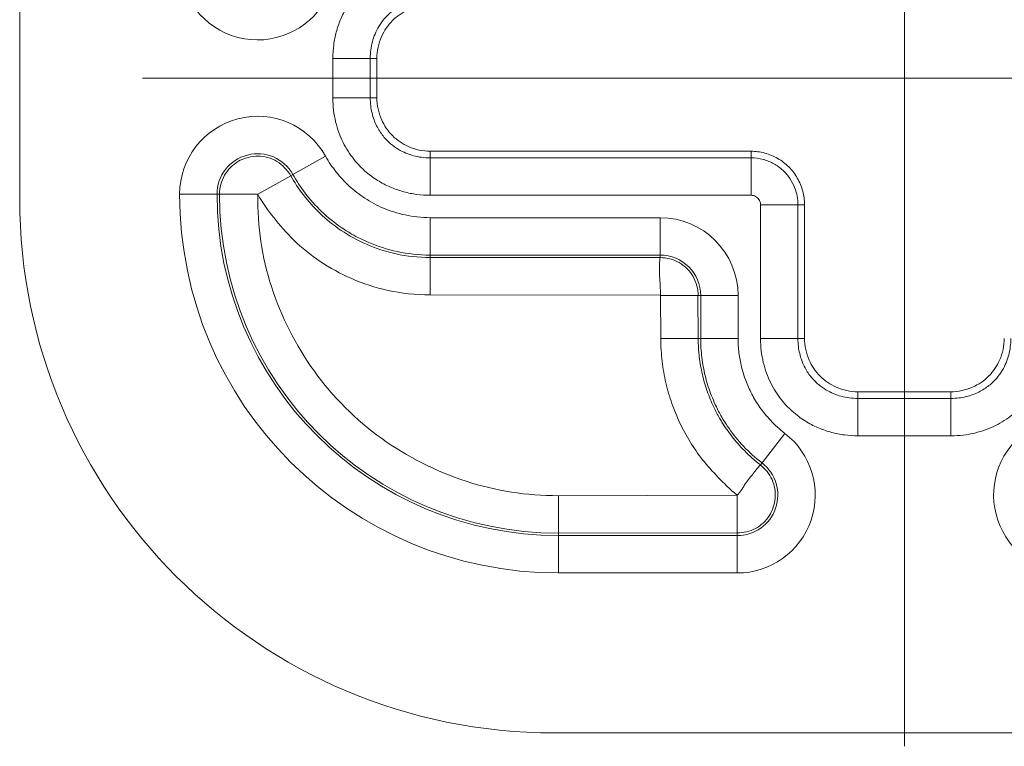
# Model space of a CAD drawing. Header units: inches. Extents: x 0 to 153, y 3 to 96.
# Tile 73 of 132: x 113.107 to 114.028, y 40.688 to 41.368. Entities that reach past the tile are written whole.
import ezdxf

# ---------------------------------------------------------------- set-up
doc = ezdxf.new("R2010")
doc.units = ezdxf.units.IN
doc.header["$LTSCALE"] = 4.5
doc.header["$MEASUREMENT"] = 0
doc.layers.add('Centerline (ANSI)', color=1, linetype='Continuous', lineweight=9, true_color=0xff0000)
doc.layers.add('Visible (ANSI)', color=7, linetype='Continuous', lineweight=18)
doc.layers.add('Visible Narrow (ANSI)', color=7, linetype='Continuous', lineweight=5)

msp = doc.modelspace()

# ---------------------------------------------------------------- linework, layer by layer
at = {"layer": 'Centerline (ANSI)', "linetype": 'Continuous'}
for p, q in [((113.93412, 42.1379), (113.93412, 40.68788)), ((113.22162, 41.31289), (114.64663, 41.31289))]:
    msp.add_line(p, q, dxfattribs=at)
at = {"layer": 'Visible (ANSI)'}
for p, q in [((113.10662, 42.3812), (113.10662, 41.20039)), ((113.44067, 41.33135), (113.44067, 41.29443)), ((113.49066, 41.24444), (113.79068, 41.24444)), ((113.84067, 41.19444), (113.84067, 41.06943)), ((113.89066, 41.01944), (113.97759, 41.01944)), ((113.60662, 40.70039), (116.24662, 40.70039))]:
    msp.add_line(p, q, dxfattribs=at)
msp.add_arc((113.60662, 41.20039), 0.5, 180, 270, dxfattribs=at)
for points, knots in [([(113.49066, 41.38134), (113.48718, 41.38134), (113.48371, 41.38095), (113.47691, 41.37947), (113.47358, 41.37839), (113.4648, 41.3745), (113.45964, 41.37103), (113.45098, 41.36238), (113.44751, 41.35722), (113.44363, 41.34843), (113.44254, 41.34511), (113.44107, 41.33831), (113.44068, 41.33483), (113.44067, 41.33135)], [0.000001, 0.000001, 0.000001, 0.000001, 0.0265062, 0.0265062, 0.0530304, 0.0530304, 0.0996621, 0.0996621, 0.1462946, 0.1462946, 0.1728191, 0.1728191, 0.1993227, 0.1993227, 0.1993227, 0.1993227]), ([(113.44067, 41.29443), (113.44068, 41.29095), (113.44107, 41.28748), (113.44254, 41.28067), (113.44363, 41.27735), (113.44751, 41.26857), (113.45098, 41.2634), (113.45964, 41.25475), (113.4648, 41.25128), (113.47358, 41.24739), (113.47691, 41.24631), (113.48371, 41.24483), (113.48718, 41.24444), (113.49066, 41.24444)], [0.000001, 0.000001, 0.000001, 0.000001, 0.0265062, 0.0265062, 0.0530304, 0.0530304, 0.0996621, 0.0996621, 0.1462946, 0.1462946, 0.1728191, 0.1728191, 0.1993227, 0.1993227, 0.1993227, 0.1993227]), ([(113.79068, 41.24444), (113.79497, 41.24444), (113.80372, 41.2433), (113.81593, 41.23826), (113.82644, 41.23019), (113.8345, 41.21968), (113.83954, 41.20748), (113.84067, 41.19874), (113.84067, 41.19444)], [0, 0, 0, 0, 0.164605, 0.333667, 0.500193, 0.666606, 0.835389, 1, 1, 1, 1]), ([(113.84067, 41.06943), (113.84068, 41.06595), (113.84107, 41.06248), (113.84254, 41.05567), (113.84363, 41.05235), (113.84751, 41.04357), (113.85098, 41.0384), (113.85964, 41.02975), (113.8648, 41.02628), (113.87358, 41.02239), (113.87691, 41.02131), (113.88371, 41.01983), (113.88718, 41.01944), (113.89066, 41.01944)], [0.000001, 0.000001, 0.000001, 0.000001, 0.0265062, 0.0265062, 0.0530304, 0.0530304, 0.0996621, 0.0996621, 0.1462946, 0.1462946, 0.1728191, 0.1728191, 0.1993227, 0.1993227, 0.1993227, 0.1993227]), ([(113.97759, 41.01944), (113.98106, 41.01945), (113.98454, 41.01983), (113.99134, 41.02131), (113.99467, 41.02239), (114.00345, 41.02628), (114.00861, 41.02975), (114.01726, 41.0384), (114.02074, 41.04357), (114.02462, 41.05235), (114.02571, 41.05567), (114.02718, 41.06248), (114.02757, 41.06595), (114.02758, 41.06943)], [0.000001, 0.000001, 0.000001, 0.000001, 0.0265062, 0.0265062, 0.0530304, 0.0530304, 0.0996621, 0.0996621, 0.1462946, 0.1462946, 0.1728191, 0.1728191, 0.1993227, 0.1993227, 0.1993227, 0.1993227])]:
    msp.add_open_spline(points, degree=3, knots=knots, dxfattribs=at)
msp.add_open_spline([(113.31789, 41.23805), (113.32095, 41.23906), (113.32414, 41.23966), (113.32736, 41.23983)], degree=3, dxfattribs=at)
at = {"layer": 'Visible Narrow (ANSI)'}
for p, q in [((113.39953, 41.29443), (113.39953, 41.33135)), ((113.43452, 41.33135), (113.39953, 41.33135)), ((113.43452, 41.29443), (113.43452, 41.33135)), ((113.44067, 41.33135), (113.43452, 41.33135)), ((113.43452, 41.29443), (113.39953, 41.29443)), ((113.44067, 41.29443), (113.43452, 41.29443)), ((113.49066, 41.24444), (113.49066, 41.23829)), ((113.79068, 41.24444), (113.79068, 41.23829)), ((113.36222, 41.22274), (113.39279, 41.23979)), ((113.79068, 41.23829), (113.49066, 41.23829)), ((113.49066, 41.23829), (113.49066, 41.20329)), ((113.79068, 41.23829), (113.79068, 41.20329)), ((113.36223, 41.22274), (113.35995, 41.22147)), ((113.32923, 41.20433), (113.36021, 41.22162)), ((113.29122, 41.20427), (113.25622, 41.20427)), ((113.29122, 41.20427), (113.29355, 41.20427)), ((113.32885, 41.20427), (113.29352, 41.20427)), ((113.79068, 41.20329), (113.49066, 41.20329)), ((113.79953, 41.06943), (113.79953, 41.19444)), ((113.83452, 41.19444), (113.79953, 41.19444)), ((113.83452, 41.06943), (113.83452, 41.19444)), ((113.84067, 41.19444), (113.83452, 41.19444)), ((113.49066, 41.18234), (113.70567, 41.18234)), ((113.49066, 41.14734), (113.49066, 41.18234)), ((113.70567, 41.14734), (113.70567, 41.18234)), ((113.49066, 41.14734), (113.70567, 41.14734)), ((113.49066, 41.14504), (113.49066, 41.14734)), ((113.49066, 41.14504), (113.70567, 41.14498)), ((113.49066, 41.11004), (113.49066, 41.14504)), ((113.70567, 41.14498), (113.70567, 41.14734)), ((113.49066, 41.11004), (113.70597, 41.10973)), ((113.70597, 41.10944), (113.70627, 41.06943)), ((113.70597, 41.10944), (113.74127, 41.10944)), ((113.741, 41.10944), (113.74127, 41.06943)), ((113.741, 41.10944), (113.74357, 41.10944)), ((113.74357, 41.10944), (113.77857, 41.10944)), ((113.74357, 41.10944), (113.74357, 41.06943)), ((113.77857, 41.10944), (113.77857, 41.06943)), ((113.70627, 41.06943), (113.74127, 41.06943)), ((113.74127, 41.06943), (113.74357, 41.06943)), ((113.74357, 41.06943), (113.77857, 41.06943)), ((113.83452, 41.06943), (113.79953, 41.06943)), ((113.84067, 41.06943), (113.83452, 41.06943)), ((113.89066, 41.01944), (113.89066, 41.01329)), ((113.97759, 41.01944), (113.97759, 41.01329)), ((113.97759, 41.01329), (113.89066, 41.01329)), ((113.89066, 41.01329), (113.89066, 40.97829)), ((113.97759, 41.01329), (113.97759, 40.97829)), ((113.80094, 40.9529), (113.82233, 40.9806)), ((113.97759, 40.97829), (113.89066, 40.97829)), ((113.7995, 40.95103), (113.80094, 40.9529)), ((113.77778, 40.9227), (113.61051, 40.92228)), ((113.61051, 40.92228), (113.61051, 40.88729)), ((113.77778, 40.9227), (113.77778, 40.88729)), ((113.77778, 40.88759), (113.61051, 40.88729)), ((113.61051, 40.88499), (113.61051, 40.88729)), ((113.77778, 40.88499), (113.61051, 40.88499)), ((113.61051, 40.88499), (113.61051, 40.84999)), ((113.77778, 40.88759), (113.77778, 40.88499)), ((113.77778, 40.88499), (113.77778, 40.84999)), ((113.77778, 40.84999), (113.61051, 40.84999))]:
    msp.add_line(p, q, dxfattribs=at)
for centre, radius, start, end in [((113.32912, 41.42151), 0.0729, 180, 330.84541), ((113.32912, 41.20427), 0.0729, 29.1552, 180), ((113.32912, 41.20427), 0.0379, 29.15561, 180), ((113.61051, 41.20427), 0.35428, 180, 270), ((113.61051, 41.20427), 0.31929, 180, 270), ((113.61051, 41.20427), 0.31698, 180.00008, 270), ((113.70567, 41.10944), 0.0729, 0, 90), ((113.70567, 41.10944), 0.0379, 0, 90), ((113.77778, 40.92289), 0.0729, 270, 52.33415), ((114.09047, 40.92289), 0.0729, 127.66585, 270), ((113.77778, 40.92289), 0.0379, 270, 52.33415)]:
    msp.add_arc(centre, radius, start, end, dxfattribs=at)
for points, knots in [([(113.39953, 41.33135), (113.39953, 41.33568), (113.4001, 41.34413), (113.40246, 41.35598), (113.40635, 41.36757), (113.41215, 41.37925), (113.42061, 41.39129), (113.43266, 41.40317), (113.44842, 41.41338), (113.46774, 41.42057), (113.48266, 41.42249), (113.49066, 41.42249)], [0, 0, 0, 0, 0.1111111, 0.2222222, 0.3333333, 0.4444444, 0.5555556, 0.6666667, 0.7777778, 0.8888889, 0.9999998, 0.9999998, 0.9999998, 0.9999998]), ([(113.43452, 41.33135), (113.43452, 41.33412), (113.4347, 41.33683), (113.43505, 41.33942), (113.43539, 41.34202), (113.43588, 41.34449), (113.43653, 41.34693), (113.43718, 41.34936), (113.43798, 41.35175), (113.43897, 41.35413), (113.43997, 41.35652), (113.44114, 41.35889), (113.44258, 41.36128), (113.44402, 41.36368), (113.44573, 41.3661), (113.44778, 41.3685), (113.44984, 41.37089), (113.45224, 41.37327), (113.45504, 41.37549), (113.45783, 41.3777), (113.46101, 41.37976), (113.46457, 41.38153), (113.46813, 41.3833), (113.47207, 41.38478), (113.47644, 41.38583), (113.48082, 41.38688), (113.48562, 41.38749), (113.49066, 41.38749)], [0, 0, 0, 0, 0.111111, 0.111111, 0.111111, 0.222222, 0.222222, 0.222222, 0.333333, 0.333333, 0.333333, 0.444444, 0.444444, 0.444444, 0.555556, 0.555556, 0.555556, 0.666667, 0.666667, 0.666667, 0.777778, 0.777778, 0.777778, 0.888889, 0.888889, 0.888889, 1, 1, 1, 1]), ([(113.49066, 41.20329), (113.48633, 41.20329), (113.47789, 41.20387), (113.46604, 41.20622), (113.45444, 41.21012), (113.44276, 41.21591), (113.43072, 41.22438), (113.41885, 41.23642), (113.40863, 41.25219), (113.40145, 41.27151), (113.39953, 41.28643), (113.39953, 41.29443)], [0, 0, 0, 0, 0.1111111, 0.2222222, 0.3333333, 0.4444444, 0.5555556, 0.6666667, 0.7777778, 0.8888889, 0.9999998, 0.9999998, 0.9999998, 0.9999998]), ([(113.49066, 41.23829), (113.4879, 41.23829), (113.48519, 41.23847), (113.48259, 41.23881), (113.48, 41.23915), (113.47752, 41.23965), (113.47509, 41.2403), (113.47265, 41.24094), (113.47026, 41.24175), (113.46788, 41.24274), (113.4655, 41.24373), (113.46313, 41.24491), (113.46073, 41.24635), (113.45833, 41.24779), (113.45592, 41.24949), (113.45352, 41.25155), (113.45112, 41.2536), (113.44875, 41.25601), (113.44653, 41.2588), (113.44431, 41.2616), (113.44225, 41.26477), (113.44048, 41.26834), (113.43872, 41.2719), (113.43724, 41.27584), (113.43619, 41.28021), (113.43513, 41.28458), (113.43452, 41.28939), (113.43452, 41.29443)], [0, 0, 0, 0, 0.111111, 0.111111, 0.111111, 0.222222, 0.222222, 0.222222, 0.333333, 0.333333, 0.333333, 0.444444, 0.444444, 0.444444, 0.555556, 0.555556, 0.555556, 0.666667, 0.666667, 0.666667, 0.777778, 0.777778, 0.777778, 0.888889, 0.888889, 0.888889, 1, 1, 1, 1]), ([(113.29355, 41.20427), (113.29358, 41.21042), (113.29674, 41.22279), (113.3077, 41.23376), (113.31563, 41.2373), (113.31789, 41.23805)], [0.0000015, 0.0000015, 0.0000015, 0.0000015, 0.2, 0.4, 0.4761107, 0.4761107, 0.4761107, 0.4761107]), ([(113.32736, 41.23983), (113.32802, 41.23986), (113.33496, 41.24002), (113.34823, 41.23644), (113.35689, 41.22694), (113.3601, 41.22155)], [0.5789622, 0.5789622, 0.5789622, 0.5789622, 0.6, 0.8, 1, 1, 1, 1]), ([(113.39279, 41.23979), (113.39571, 41.23455), (113.39904, 41.2296), (113.4027, 41.22497), (113.40637, 41.22035), (113.41036, 41.21603), (113.41482, 41.21193), (113.41928, 41.20783), (113.4242, 41.20396), (113.42953, 41.20048), (113.43485, 41.197), (113.44058, 41.19392), (113.44683, 41.19127), (113.45309, 41.18863), (113.45989, 41.18642), (113.4672, 41.18485), (113.4745, 41.18327), (113.48232, 41.18234), (113.49066, 41.18234)], [0, 0, 0, 0, 0.166667, 0.166667, 0.166667, 0.333333, 0.333333, 0.333333, 0.5, 0.5, 0.5, 0.666667, 0.666667, 0.666667, 0.833333, 0.833333, 0.833333, 1, 1, 1, 1]), ([(113.83452, 41.19444), (113.83452, 41.19699), (113.83429, 41.19967), (113.8338, 41.20233), (113.83332, 41.205), (113.83259, 41.20766), (113.83149, 41.21046), (113.8304, 41.21326), (113.8289, 41.21619), (113.82702, 41.21897), (113.82514, 41.22175), (113.82289, 41.22438), (113.82037, 41.2267), (113.81785, 41.22902), (113.81508, 41.23104), (113.81204, 41.23273), (113.80901, 41.23443), (113.8057, 41.2358), (113.80212, 41.23677), (113.79853, 41.23774), (113.79465, 41.23829), (113.79068, 41.23829)], [0, 0, 0, 0, 0.1428571, 0.1428571, 0.1428571, 0.2857143, 0.2857143, 0.2857143, 0.4285714, 0.4285714, 0.4285714, 0.5714286, 0.5714286, 0.5714286, 0.7142857, 0.7142857, 0.7142857, 0.8571429, 0.8571429, 0.8571429, 1, 1, 1, 1]), ([(113.36223, 41.22274), (113.36257, 41.22212), (113.36292, 41.2215), (113.36328, 41.22089), (113.36685, 41.21469), (113.37089, 41.20877), (113.37527, 41.20324), (113.38009, 41.19717), (113.3853, 41.19154), (113.39112, 41.18619), (113.39694, 41.18083), (113.40339, 41.17575), (113.4104, 41.17117), (113.41259, 41.16975), (113.41482, 41.16837), (113.41712, 41.16704), (113.42219, 41.16411), (113.42755, 41.16143), (113.4332, 41.15904), (113.44141, 41.15557), (113.45025, 41.1527), (113.45984, 41.15063), (113.46944, 41.14857), (113.4798, 41.14734), (113.49066, 41.14734)], [0, 0, 0, 0, 0.0150656, 0.0150656, 0.0150656, 0.1666667, 0.1666667, 0.1666667, 0.3333333, 0.3333333, 0.3333333, 0.5, 0.5, 0.5, 0.5518768, 0.5518768, 0.5518768, 0.6666667, 0.6666667, 0.6666667, 0.8333333, 0.8333333, 0.8333333, 1, 1, 1, 1]), ([(113.3601, 41.22155), (113.36357, 41.2156), (113.36751, 41.20955), (113.37201, 41.20368), (113.37652, 41.19781), (113.38154, 41.19212), (113.3874, 41.18652), (113.39325, 41.18091), (113.39996, 41.17541), (113.40729, 41.17047), (113.41461, 41.16554), (113.42254, 41.16115), (113.43108, 41.15744), (113.43963, 41.15374), (113.44878, 41.1507), (113.45873, 41.14852), (113.46868, 41.14634), (113.47942, 41.14504), (113.49066, 41.14504)], [0.0000022, 0.0000022, 0.0000022, 0.0000022, 0.1666667, 0.1666667, 0.1666667, 0.3333333, 0.3333333, 0.3333333, 0.5, 0.5, 0.5, 0.6666667, 0.6666667, 0.6666667, 0.8333333, 0.8333333, 0.8333333, 1, 1, 1, 1]), ([(113.61051, 40.92228), (113.58065, 40.92228), (113.52376, 40.9311), (113.44179, 40.97237), (113.37862, 41.03551), (113.3373, 41.11759), (113.32892, 41.17338), (113.32923, 41.20426)], [0, 0, 0, 0, 0.2, 0.4, 0.6, 0.8, 0.9984277, 0.9984277, 0.9984277, 0.9984277]), ([(113.32928, 41.20424), (113.334, 41.19589), (113.34379, 41.18236), (113.36215, 41.16102), (113.38694, 41.14081), (113.41644, 41.12448), (113.45029, 41.11328), (113.47662, 41.11004), (113.49066, 41.11004)], [0.0043025, 0.0043025, 0.0043025, 0.0043025, 0.1666667, 0.3333333, 0.5, 0.6666667, 0.8333333, 1, 1, 1, 1]), ([(113.79953, 41.19444), (113.79953, 41.19497), (113.79948, 41.19551), (113.79938, 41.19605), (113.79928, 41.19658), (113.79914, 41.19711), (113.79892, 41.19768), (113.79869, 41.19824), (113.79839, 41.19883), (113.79802, 41.19939), (113.79764, 41.19995), (113.79718, 41.20048), (113.79668, 41.20095), (113.79617, 41.20142), (113.7956, 41.20183), (113.79499, 41.20217), (113.79438, 41.20252), (113.79371, 41.20279), (113.793, 41.20298), (113.79228, 41.20318), (113.7915, 41.20329), (113.79068, 41.20329)], [0, 0, 0, 0, 0.142857, 0.142857, 0.142857, 0.285714, 0.285714, 0.285714, 0.428571, 0.428571, 0.428571, 0.571429, 0.571429, 0.571429, 0.714286, 0.714286, 0.714286, 0.857143, 0.857143, 0.857143, 1, 1, 1, 1]), ([(113.70627, 41.06943), (113.70627, 41.06203), (113.70719, 41.04765), (113.71073, 41.02768), (113.71631, 41.0084), (113.72392, 40.98989), (113.73337, 40.97256), (113.74488, 40.95582), (113.75951, 40.93953), (113.77079, 40.92848), (113.77778, 40.9227)], [0, 0, 0, 0, 0.125, 0.25, 0.375, 0.5, 0.625, 0.75, 0.875, 0.9991783, 0.9991783, 0.9991783, 0.9991783]), ([(113.74127, 41.06943), (113.74127, 41.06347), (113.74164, 41.05765), (113.7423, 41.05203), (113.74297, 41.04642), (113.74392, 41.04102), (113.74515, 41.03571), (113.74639, 41.0304), (113.7479, 41.02518), (113.74969, 41.02007), (113.75147, 41.01495), (113.75353, 41.00995), (113.75583, 41.00512), (113.75751, 41.00157), (113.75932, 40.99813), (113.76128, 40.99473), (113.762, 40.9935), (113.76273, 40.99226), (113.76349, 40.99104), (113.76632, 40.98645), (113.76945, 40.98194), (113.77295, 40.97747), (113.77646, 40.97299), (113.78034, 40.96855), (113.78475, 40.96412), (113.78915, 40.95969), (113.79408, 40.95528), (113.7995, 40.95103)], [0, 0, 0, 0, 0.125, 0.125, 0.125, 0.25, 0.25, 0.25, 0.375, 0.375, 0.375, 0.5, 0.5, 0.5, 0.5915873, 0.5915873, 0.5915873, 0.625, 0.625, 0.625, 0.75, 0.75, 0.75, 0.875, 0.875, 0.875, 0.9999922, 0.9999922, 0.9999922, 0.9999922]), ([(113.74357, 41.06943), (113.74357, 41.06334), (113.74396, 41.05734), (113.74468, 41.05156), (113.74539, 41.04579), (113.74641, 41.04023), (113.74777, 41.03465), (113.74913, 41.02907), (113.75084, 41.02347), (113.75292, 41.01788), (113.75501, 41.0123), (113.75747, 41.00673), (113.76036, 41.0012), (113.76128, 40.99942), (113.76226, 40.99765), (113.76328, 40.99589), (113.76544, 40.99215), (113.76781, 40.98842), (113.77042, 40.98473), (113.77426, 40.9793), (113.7786, 40.97392), (113.78364, 40.96857), (113.78869, 40.96322), (113.79445, 40.9579), (113.80094, 40.9529)], [0, 0, 0, 0, 0.1428571, 0.1428571, 0.1428571, 0.2857143, 0.2857143, 0.2857143, 0.4285714, 0.4285714, 0.4285714, 0.5714286, 0.5714286, 0.5714286, 0.6172701, 0.6172701, 0.6172701, 0.7142857, 0.7142857, 0.7142857, 0.8571429, 0.8571429, 0.8571429, 1, 1, 1, 1]), ([(113.77857, 41.06943), (113.77857, 41.06479), (113.77887, 41.06025), (113.77941, 41.05586), (113.77995, 41.05146), (113.78073, 41.04721), (113.78177, 41.04294), (113.78282, 41.03867), (113.78412, 41.03438), (113.78571, 41.03011), (113.7873, 41.02585), (113.78918, 41.02161), (113.79137, 41.01741), (113.79357, 41.01321), (113.79608, 41.00906), (113.799, 41.00492), (113.80192, 41.00078), (113.80525, 40.99666), (113.8091, 40.99258), (113.81295, 40.9885), (113.81733, 40.98445), (113.82233, 40.9806)], [0.0000001, 0.0000001, 0.0000001, 0.0000001, 0.1428571, 0.1428571, 0.1428571, 0.2857143, 0.2857143, 0.2857143, 0.4285714, 0.4285714, 0.4285714, 0.5714286, 0.5714286, 0.5714286, 0.7142857, 0.7142857, 0.7142857, 0.8571429, 0.8571429, 0.8571429, 1, 1, 1, 1]), ([(113.89066, 40.97829), (113.88633, 40.97829), (113.87789, 40.97887), (113.86604, 40.98122), (113.85444, 40.98512), (113.84276, 40.99091), (113.83072, 40.99938), (113.81885, 41.01142), (113.80863, 41.02719), (113.80145, 41.04651), (113.79953, 41.06143), (113.79953, 41.06943)], [0, 0, 0, 0, 0.1111111, 0.2222222, 0.3333333, 0.4444444, 0.5555556, 0.6666667, 0.7777778, 0.8888889, 0.9999998, 0.9999998, 0.9999998, 0.9999998]), ([(113.89066, 41.01329), (113.8879, 41.01329), (113.88519, 41.01347), (113.88259, 41.01381), (113.88, 41.01415), (113.87752, 41.01465), (113.87509, 41.0153), (113.87265, 41.01594), (113.87026, 41.01675), (113.86788, 41.01774), (113.8655, 41.01873), (113.86313, 41.01991), (113.86073, 41.02135), (113.85833, 41.02279), (113.85592, 41.02449), (113.85352, 41.02655), (113.85112, 41.0286), (113.84875, 41.03101), (113.84653, 41.0338), (113.84431, 41.0366), (113.84225, 41.03977), (113.84048, 41.04334), (113.83872, 41.0469), (113.83724, 41.05084), (113.83619, 41.05521), (113.83513, 41.05958), (113.83452, 41.06439), (113.83452, 41.06943)], [0, 0, 0, 0, 0.111111, 0.111111, 0.111111, 0.222222, 0.222222, 0.222222, 0.333333, 0.333333, 0.333333, 0.444444, 0.444444, 0.444444, 0.555556, 0.555556, 0.555556, 0.666667, 0.666667, 0.666667, 0.777778, 0.777778, 0.777778, 0.888889, 0.888889, 0.888889, 1, 1, 1, 1]), ([(114.06872, 41.06943), (114.06872, 41.0651), (114.06814, 41.05665), (114.06579, 41.0448), (114.06189, 41.03321), (114.0561, 41.02153), (114.04764, 41.00949), (114.03559, 40.99761), (114.01982, 40.9874), (114.00051, 40.98021), (113.98559, 40.97829), (113.97759, 40.97829)], [0, 0, 0, 0, 0.1111111, 0.2222222, 0.3333333, 0.4444444, 0.5555556, 0.6666667, 0.7777778, 0.8888889, 0.9999998, 0.9999998, 0.9999998, 0.9999998]), ([(114.03373, 41.06943), (114.03373, 41.06666), (114.03354, 41.06395), (114.0332, 41.06136), (114.03286, 41.05876), (114.03237, 41.05629), (114.03172, 41.05385), (114.03107, 41.05142), (114.03027, 41.04903), (114.02927, 41.04665), (114.02828, 41.04427), (114.0271, 41.04189), (114.02566, 41.0395), (114.02422, 41.0371), (114.02252, 41.03468), (114.02047, 41.03228), (114.01841, 41.02989), (114.016, 41.02751), (114.01321, 41.02529), (114.01042, 41.02308), (114.00724, 41.02102), (114.00368, 41.01925), (114.00012, 41.01748), (113.99618, 41.016), (113.9918, 41.01495), (113.98743, 41.0139), (113.98262, 41.01329), (113.97759, 41.01329)], [0, 0, 0, 0, 0.111111, 0.111111, 0.111111, 0.222222, 0.222222, 0.222222, 0.333333, 0.333333, 0.333333, 0.444444, 0.444444, 0.444444, 0.555556, 0.555556, 0.555556, 0.666667, 0.666667, 0.666667, 0.777778, 0.777778, 0.777778, 0.888889, 0.888889, 0.888889, 1, 1, 1, 1]), ([(113.7995, 40.95103), (113.80411, 40.94742), (113.81169, 40.93803), (113.81476, 40.91995), (113.8089, 40.90273), (113.79548, 40.89014), (113.78368, 40.8876), (113.77778, 40.88744)], [0, 0, 0, 0, 0.2, 0.4, 0.6, 0.8, 0.9999982, 0.9999982, 0.9999982, 0.9999982]), ([(113.77778, 40.9227), (113.78102, 40.92625), (113.78318, 40.93019), (113.7856, 40.93371), (113.78801, 40.93723), (113.79067, 40.94032), (113.79277, 40.94295), (113.79488, 40.94559), (113.79642, 40.94779), (113.79753, 40.94908), (113.79863, 40.95037), (113.79936, 40.95085), (113.7995, 40.95103)], [0, 0, 0, 0, 0.25, 0.25, 0.25, 0.5, 0.5, 0.5, 0.75, 0.75, 0.75, 0.9999999, 0.9999999, 0.9999999, 0.9999999])]:
    msp.add_open_spline(points, degree=3, knots=knots, dxfattribs=at)
for points in [[(113.70597, 41.10944), (113.70597, 41.11585), (113.70492, 41.12849), (113.7051, 41.14181), (113.70567, 41.14488), (113.70567, 41.14498)], [(113.70567, 41.14498), (113.71186, 41.14494), (113.72422, 41.14178), (113.73804, 41.12808), (113.74104, 41.11566), (113.74126, 41.10944)]]:
    msp.add_open_spline(points, degree=3, dxfattribs=at)

doc.saveas('drawing.dxf')
